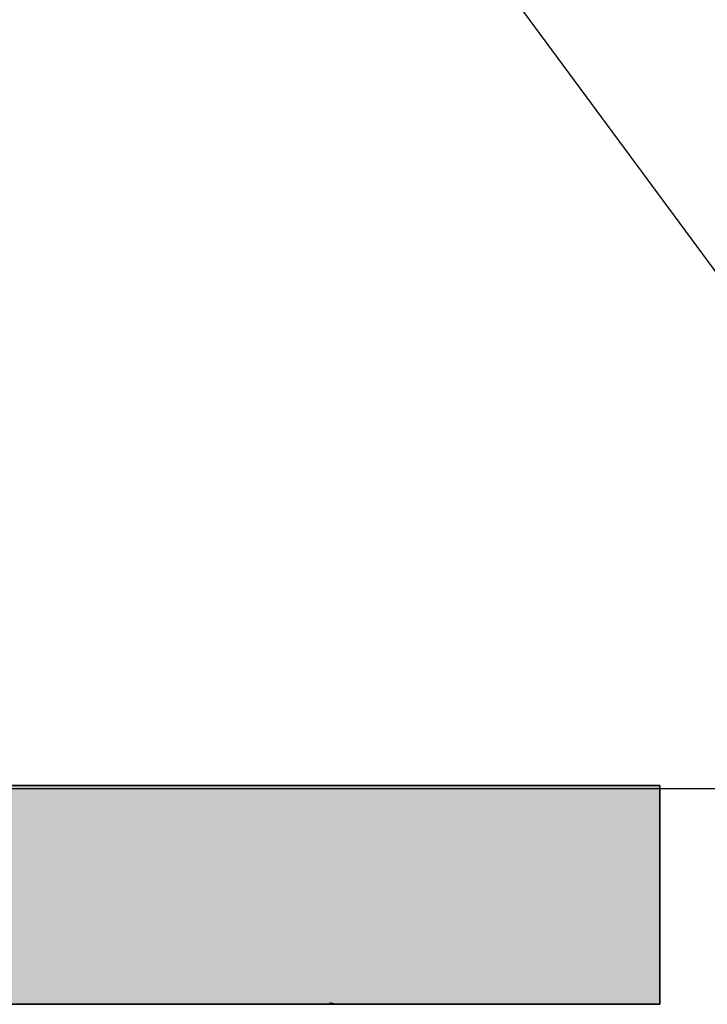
# Model space of a CAD drawing. Extents: x -357 to 533, y -64 to 530.
# Tile 36 of 135: x -74.675 to -74.361, y 218.776 to 219.226. Entities that reach past the tile are written whole.
import ezdxf
from ezdxf.lldxf.tags import DXFTag

# ---------------------------------------------------------------- set-up
doc = ezdxf.new("R2010")
doc.units = 0
doc.layers.get('0').update_dxf_attribs({"lineweight": 35})
doc.layers.add('5_EG-BESTAND', color=7, linetype='Continuous', lineweight=25)
doc.layers.add('5_EG-DURCHBRÜCHE', color=7, linetype='Continuous', lineweight=25)
doc.layers.add('L_Auslass', color=7, linetype='Continuous', lineweight=35, true_color=0xababab)
doc.layers.add('L_Auslass-Shading', color=7, linetype='Continuous', lineweight=35, true_color=0xababab)
tags = doc.linetypes.add('VERDECKT2_S2', pattern=[0.0027, 0.002, -0.0007]).pattern_tags.tags
tags[6:7] = [DXFTag(74, 4), DXFTag(75, 0), DXFTag(340, '0'), DXFTag(46, 1.0), DXFTag(50, 0.0), DXFTag(44, 0.0), DXFTag(45, 0.0)]
tags[4:5] = [DXFTag(74, 4), DXFTag(75, 0), DXFTag(340, '0'), DXFTag(46, 1.0), DXFTag(50, 0.0), DXFTag(44, 0.0), DXFTag(45, 0.0)]

# ---------------------------------------------------------------- blocks, each defined once
blk = doc.blocks.new('Shading-A06HSW5UNL', base_point=(-74.85352, 218.88835))
at = {"layer": 'L_Auslass-Shading', "color": 8, "true_color": 0x767676}
for points in [[(-74.95837, 218.77625), (-74.54881, 218.77625), (-74.95837, 218.87625), (-74.54881, 218.7809)], [(-74.95837, 218.87625), (-74.54881, 218.7809), (-74.54881, 218.87625)], [(-74.54881, 218.7809), (-74.5288, 218.77625), (-74.54881, 218.87625), (-74.5288, 218.87625)], [(-74.54881, 218.77625), (-74.5288, 218.77625), (-74.54881, 218.7809)]]:
    blk.add_solid(points, dxfattribs=at)
at = {"layer": 'L_Auslass-Shading', "color": 251, "true_color": 0x606060}
for points in [[(-74.38229, 218.77625), (-74.5288, 218.87625), (-74.5288, 218.77625)], [(-74.38229, 218.77625), (-74.38229, 218.87625), (-74.5288, 218.87625)]]:
    blk.add_solid(points, dxfattribs=at)
blk = doc.blocks.new('Shading-A06HSW5WNL', base_point=(-74.7712, 218.87625))
at = {"layer": 'L_Auslass-Shading', "color": 8, "true_color": 0x767676}
for points in [[(-74.95837, 218.77625), (-74.5331, 218.77625), (-74.95837, 218.87625), (-74.5331, 218.77725)], [(-74.95837, 218.87625), (-74.5331, 218.77725), (-74.5331, 218.87625)], [(-74.5331, 218.77725), (-74.5288, 218.77625), (-74.5331, 218.87625), (-74.5288, 218.87625)], [(-74.5331, 218.77625), (-74.5288, 218.77625), (-74.5331, 218.77725)]]:
    blk.add_solid(points, dxfattribs=at)
at = {"layer": 'L_Auslass-Shading', "color": 251, "true_color": 0x606060}
for points in [[(-74.38229, 218.77625), (-74.38229, 218.87625), (-74.5288, 218.87625)], [(-74.38229, 218.77625), (-74.5288, 218.87625), (-74.5288, 218.77625)]]:
    blk.add_solid(points, dxfattribs=at)
blk = doc.blocks.new('Referenz-A06HSW74NL', base_point=(-327.47952, -41.14992))
at = {"layer": '5_EG-BESTAND', "color": 0, "lineweight": 35}
blk.add_line((-83.27139, 218.87053), (-65.22763, 218.87932), dxfattribs=at)
at = {"layer": '5_EG-DURCHBRÜCHE', "color": 0, "linetype": 'VERDECKT2_S2', "lineweight": -2, "ltscale": 0.25}
blk.add_line((-78.68216, 224.97667), (-74.18222, 218.87425), dxfattribs=at)
blk = doc.blocks.new('YGC-A06HSW7QNL', base_point=(-82.98228, 218.77625))
at = {"color": 0, "linetype": 'ByBlock', "lineweight": -2, "ltscale": 0.35}
for p, q in [((-74.5288, 218.87625), (-74.95837, 218.87625)), ((-74.38228, 218.87625), (-74.5288, 218.87625)), ((-74.38228, 218.77625), (-74.38228, 218.87625)), ((-74.95837, 218.77625), (-74.5288, 218.77625)), ((-74.5288, 218.77625), (-74.38228, 218.77625))]:
    blk.add_line(p, q, dxfattribs=at)
blk = doc.blocks.new('YGC-A06HSWACNL', base_point=(-82.98228, 218.77625))
at = {"color": 0, "linetype": 'ByBlock', "lineweight": -2, "ltscale": 0.35}
for p, q in [((-74.5288, 218.87625), (-74.95837, 218.87625)), ((-74.38228, 218.87625), (-74.5288, 218.87625)), ((-74.38228, 218.77625), (-74.38228, 218.87625)), ((-74.95837, 218.77625), (-74.5288, 218.77625)), ((-74.5288, 218.77625), (-74.38228, 218.77625))]:
    blk.add_line(p, q, dxfattribs=at)

msp = doc.modelspace()

# ---------------------------------------------------------------- block references
at = {"color": 251, "lineweight": 25, "ltscale": 0.25, "true_color": 0x585858}
msp.add_blockref('Referenz-A06HSW74NL', (-327.47952, -41.14992), dxfattribs=at)
at = {"layer": 'L_Auslass'}
for name, p in [('Shading-A06HSW5UNL', (-74.85352, 218.88835)), ('Shading-A06HSW5WNL', (-74.7712, 218.87625))]:
    msp.add_blockref(name, p, dxfattribs=at)
at = {"layer": 'L_Auslass', "ltscale": 0.35}
for name in ['YGC-A06HSW7QNL', 'YGC-A06HSWACNL']:
    msp.add_blockref(name, (-82.98228, 218.77625), dxfattribs=at)

doc.saveas('drawing.dxf')
